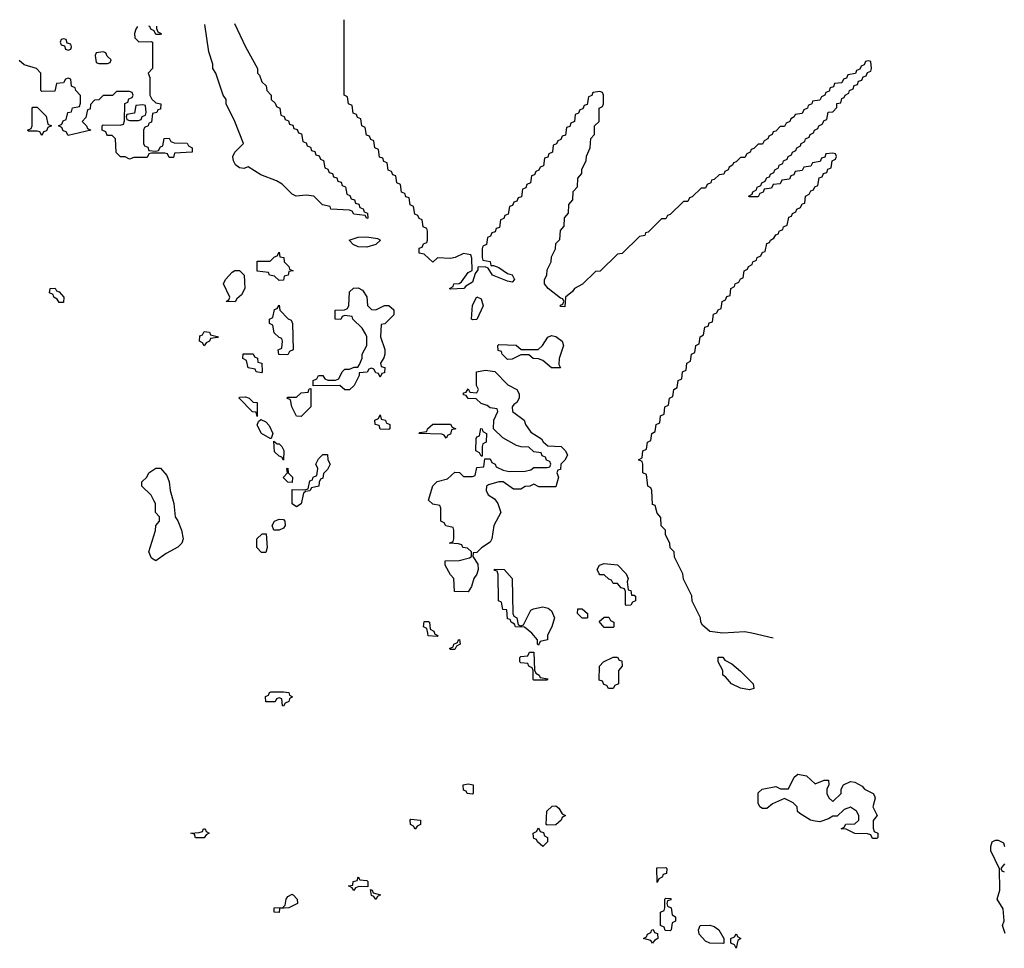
# Model space of a CAD drawing. Header units: inches. Extents: x 2808529 to 2951249, y 860290 to 1033701.
# Tile 113 of 153: x 2885010 to 2889490, y 1028566 to 1032793. Entities that reach past the tile are written whole.
import ezdxf

# ---------------------------------------------------------------- set-up
doc = ezdxf.new("R2010")
doc.units = ezdxf.units.IN
doc.header["$MEASUREMENT"] = 0
doc.layers.add('C8082', color=7, linetype='Continuous')
doc.layers.add('C8083', color=7, linetype='Continuous')

msp = doc.modelspace()

# ---------------------------------------------------------------- linework, layer by layer
at = {"layer": 'C8082', "color": 6}
msp.add_line((2888438.3, 1029978.3), (2888341.3, 1030000), dxfattribs=at)
for points in [[(2886897.3, 1030000), (2886898, 1029998), (2886912, 1029990), (2886910, 1029986), (2886868.9, 1029988.9), (2886866.6, 1030000)], [(2887416.3, 1030000), (2887411.3, 1029990), (2887411.3, 1029970), (2887378, 1029962), (2887370, 1029946), (2887366, 1029950), (2887366, 1029970), (2887340.7, 1030000)], [(2889493.6, 1028633.6), (2889482, 1028670), (2889489.2, 1028690.8), (2889485.2, 1028745.2), (2889458, 1028790), (2889469.3, 1028830.7), (2889468.4, 1028928.4), (2889429.2, 1029010), (2889429.2, 1029030), (2889435.3, 1029050), (2889450, 1029058.8), (2889462, 1029058), (2889486.4, 1029046.4), (2889491.3, 1029030)], [(2889491.3, 1028950), (2889474, 1028930), (2889478, 1028918), (2889490, 1028914)]]:
    msp.add_lwpolyline(points, dxfattribs=at)
for points in [[(2886970, 1029926), (2886966, 1029930), (2886982, 1029938), (2886986, 1029950), (2887002, 1029958), (2887006, 1029970), (2887011.6, 1029971.6), (2887014, 1029950), (2886998, 1029942), (2886990, 1029926)], [(2887350, 1029786), (2887346, 1029790), (2887346, 1029830), (2887342, 1029842), (2887326, 1029850), (2887322, 1029862), (2887290, 1029866), (2887286, 1029870), (2887286, 1029890), (2887290, 1029894), (2887322, 1029898), (2887330, 1029914), (2887350, 1029914), (2887352.7, 1029832.7), (2887358, 1029818), (2887374, 1029810), (2887378, 1029798), (2887412.7, 1029792.7), (2887410, 1029786)], [(2887710, 1029748), (2887688.4, 1029748.4), (2887682, 1029762), (2887667.3, 1029767.3), (2887662, 1029782), (2887647.3, 1029787.3), (2887648, 1029850), (2887666, 1029870), (2887710, 1029892), (2887730, 1029892), (2887738, 1029878), (2887750, 1029874), (2887752, 1029850), (2887734, 1029830), (2887734, 1029770), (2887718, 1029762)], [(2888330, 1029742.7), (2888290, 1029749.4), (2888248.7, 1029770), (2888222, 1029802), (2888209.2, 1029810), (2888208.7, 1029830), (2888188.7, 1029870), (2888188, 1029892), (2888210, 1029891.3), (2888218, 1029878), (2888250, 1029861), (2888290, 1029826.8), (2888346.8, 1029770), (2888350, 1029748)], [(2886210, 1029668), (2886206, 1029670), (2886202, 1029702), (2886190, 1029706), (2886178, 1029702), (2886172, 1029688), (2886130, 1029688), (2886128.4, 1029711.6), (2886142, 1029718), (2886146, 1029730), (2886152.7, 1029732.7), (2886210, 1029734), (2886234, 1029730), (2886238, 1029718), (2886252, 1029710), (2886238, 1029702), (2886234, 1029690), (2886218, 1029682)], [(2888630, 1029314), (2888670, 1029332), (2888690, 1029332), (2888692, 1029310), (2888682, 1029290), (2888682, 1029270), (2888691.6, 1029251.6), (2888710, 1029234), (2888748, 1029270), (2888748, 1029290), (2888758, 1029310), (2888790, 1029324.7), (2888810, 1029322), (2888843.6, 1029303.6), (2888854, 1029290), (2888894, 1029270), (2888899.6, 1029259.6), (2888902, 1029250), (2888892, 1029210), (2888912, 1029170), (2888892.7, 1029147.3), (2888892.7, 1029112.7), (2888898, 1029098), (2888914, 1029090), (2888914, 1029070), (2888910, 1029066), (2888890, 1029066), (2888882, 1029082), (2888867.3, 1029087.3), (2888810, 1029089), (2888770, 1029108), (2888748, 1029110), (2888762, 1029118), (2888768.7, 1029131.3), (2888810, 1029132), (2888828, 1029150), (2888828, 1029170), (2888818, 1029190), (2888790, 1029208.7), (2888762, 1029198), (2888730, 1029168), (2888710, 1029168), (2888690, 1029155.3), (2888650, 1029142), (2888630, 1029144), (2888608, 1029150), (2888560.2, 1029180.2), (2888549, 1029189), (2888548, 1029210), (2888530, 1029228), (2888490, 1029248), (2888436, 1029224), (2888410, 1029202), (2888390, 1029202), (2888378, 1029210), (2888370, 1029226), (2888370, 1029274), (2888388.9, 1029291.1), (2888450, 1029302), (2888471.6, 1029291.6), (2888508, 1029292), (2888534.6, 1029345.4), (2888550, 1029358), (2888590, 1029351.3)], [(2887070, 1029268), (2887046, 1029270), (2887042, 1029282), (2887030, 1029286), (2887028, 1029310), (2887050, 1029314), (2887074, 1029310), (2887074, 1029270)], [(2887410, 1029126), (2887406, 1029130), (2887409.2, 1029190), (2887432.7, 1029212.7), (2887450, 1029214), (2887463.6, 1029203.6), (2887478, 1029178), (2887494, 1029170), (2887478, 1029162), (2887474, 1029150), (2887450, 1029128)], [(2886810, 1029108.7), (2886802, 1029122), (2886788, 1029130), (2886786, 1029150), (2886790, 1029154), (2886834, 1029150), (2886834, 1029130), (2886818, 1029122)], [(2885810, 1029068.7), (2885806, 1029086), (2885788, 1029090), (2885827.3, 1029092.7), (2885842, 1029098), (2885846, 1029110), (2885854, 1029110), (2885858, 1029098), (2885872, 1029090), (2885858, 1029082), (2885850, 1029068.7)], [(2887390, 1029029), (2887366, 1029050), (2887362, 1029062), (2887350, 1029066), (2887347.3, 1029072.7), (2887346, 1029090), (2887362, 1029098), (2887370, 1029114), (2887378, 1029098), (2887392.7, 1029092.7), (2887398, 1029078), (2887412, 1029070), (2887412, 1029050)], [(2887910, 1028866), (2887908.4, 1028931.6), (2887950, 1028934), (2887954, 1028930), (2887952.7, 1028907.3), (2887938, 1028902), (2887934, 1028890), (2887918, 1028882)], [(2886594, 1028846), (2886552.7, 1028847.3), (2886538, 1028842), (2886530, 1028828.7), (2886522, 1028842), (2886506, 1028850), (2886526, 1028854), (2886528, 1028870), (2886546, 1028874), (2886550, 1028892), (2886558, 1028878), (2886590, 1028874), (2886594, 1028870)], [(2886630, 1028788.7), (2886622, 1028802), (2886610, 1028806), (2886606, 1028834), (2886614, 1028830), (2886618, 1028818), (2886652, 1028810), (2886638, 1028802)], [(2886190, 1028729.3), (2886168, 1028730), (2886168, 1028750), (2886208, 1028752), (2886218, 1028762), (2886222, 1028790), (2886230, 1028802), (2886250, 1028812), (2886254, 1028810), (2886272, 1028790), (2886274, 1028770), (2886234, 1028750), (2886192.7, 1028747.3)], [(2887970, 1028646), (2887947.3, 1028647.3), (2887942, 1028662), (2887926, 1028670), (2887926, 1028730), (2887942, 1028738), (2887946, 1028750), (2887946, 1028790), (2887950, 1028794), (2887972.7, 1028792.7), (2887972.7, 1028787.3), (2887958, 1028782), (2887954, 1028770), (2887958, 1028758), (2887974, 1028750), (2887978, 1028718), (2887994, 1028710), (2887994, 1028690), (2887978, 1028682), (2887974, 1028650)], [(2888210, 1028588), (2888150, 1028588.7), (2888130, 1028598), (2888102, 1028630), (2888098, 1028650), (2888106, 1028670), (2888150, 1028671), (2888170, 1028664.7), (2888190.6, 1028650.6), (2888214, 1028610), (2888214, 1028590)], [(2887890, 1028588.7), (2887882, 1028602), (2887848, 1028610), (2887862, 1028618), (2887866, 1028630), (2887882, 1028638), (2887886, 1028650), (2887892, 1028652), (2887898, 1028638), (2887912.7, 1028632.7), (2887914, 1028610), (2887898, 1028602)], [(2888270, 1028566), (2888262, 1028582), (2888246, 1028590), (2888246, 1028610), (2888262, 1028618), (2888270, 1028632), (2888278, 1028618), (2888291.3, 1028610), (2888278, 1028602)]]:
    msp.add_lwpolyline(points, close=True, dxfattribs=at)
at = {"layer": 'C8083', "color": 6}
for points in [[(2885988.1, 1032776.1), (2886038, 1032670), (2886092, 1032570), (2886092, 1032550), (2886101, 1032541), (2886112, 1032510), (2886131.3, 1032491.3), (2886134, 1032470), (2886154, 1032450), (2886154, 1032430), (2886172.7, 1032412.7), (2886178, 1032398), (2886194, 1032390), (2886198, 1032358), (2886212.7, 1032352.7), (2886218, 1032338), (2886232.7, 1032332.7), (2886238, 1032318), (2886252.7, 1032312.7), (2886258, 1032298), (2886272.7, 1032292.7), (2886278, 1032278), (2886292.7, 1032272.7), (2886298, 1032238), (2886312.7, 1032232.7), (2886318, 1032218), (2886332.7, 1032212.7), (2886338, 1032198), (2886352.7, 1032192.7), (2886358, 1032178), (2886372.7, 1032172.7), (2886378, 1032158), (2886392.7, 1032152.7), (2886398, 1032118), (2886412.7, 1032112.7), (2886418, 1032098), (2886432.7, 1032092.7), (2886438, 1032078), (2886452.7, 1032072.7), (2886458, 1032058), (2886472.7, 1032052.7), (2886478, 1032038), (2886492.7, 1032032.7), (2886498, 1031998), (2886512.7, 1031992.7), (2886518, 1031978), (2886532.7, 1031972.7), (2886538, 1031958), (2886552.7, 1031952.7), (2886558, 1031938), (2886572.7, 1031932.7), (2886578, 1031918), (2886592.7, 1031912.7), (2886594, 1031890), (2886590, 1031888)], [(2888341.3, 1030000), (2888310, 1030007), (2888210, 1030001.2), (2888150, 1030008.7), (2888116.4, 1030036.4), (2888108.7, 1030050), (2888108, 1030070), (2888070, 1030146), (2888068, 1030170), (2888030, 1030246), (2888028, 1030270), (2887990, 1030346), (2887988, 1030370), (2887969.3, 1030389.3), (2887968.7, 1030408.7), (2887948.7, 1030450), (2887948, 1030470), (2887929.3, 1030489.3), (2887927.3, 1030527.3), (2887910, 1030546), (2887902, 1030582), (2887890, 1030586), (2887886, 1030650), (2887882, 1030662), (2887868, 1030670), (2887862, 1030722), (2887846, 1030730), (2887846, 1030770), (2887842, 1030782), (2887826, 1030790), (2887842, 1030798), (2887846, 1030830), (2887862, 1030838), (2887866, 1030870), (2887882, 1030878), (2887886, 1030910), (2887902, 1030918), (2887906, 1030950), (2887922, 1030958), (2887926, 1030990), (2887942, 1030998), (2887946, 1031030), (2887962, 1031038), (2887966, 1031070), (2887982, 1031078), (2887986, 1031110), (2888002, 1031118), (2888006, 1031150), (2888022, 1031158), (2888026, 1031190), (2888042, 1031198), (2888046, 1031230), (2888062, 1031238), (2888066, 1031270), (2888082, 1031278), (2888086, 1031310), (2888102, 1031318), (2888106, 1031350), (2888122, 1031358), (2888127.3, 1031392.7), (2888142, 1031398), (2888147.3, 1031412.7), (2888162, 1031418), (2888167.3, 1031452.7), (2888182, 1031458), (2888187.3, 1031472.7), (2888202, 1031478), (2888206, 1031510), (2888222, 1031518), (2888227.3, 1031532.7), (2888242, 1031538), (2888246, 1031570), (2888262, 1031578), (2888266, 1031590), (2888282, 1031598), (2888290, 1031614), (2888302, 1031618), (2888306, 1031650), (2888322, 1031658), (2888326, 1031670), (2888342, 1031678), (2888346, 1031690), (2888362, 1031698), (2888366, 1031710), (2888382, 1031718), (2888390, 1031734), (2888402, 1031738), (2888410, 1031774), (2888422, 1031778), (2888426, 1031790), (2888442, 1031798), (2888450, 1031814), (2888462, 1031818), (2888466, 1031830), (2888482, 1031838), (2888486, 1031850), (2888502, 1031858), (2888510, 1031894), (2888522, 1031898), (2888526, 1031910), (2888542, 1031918), (2888546, 1031930), (2888562, 1031938), (2888570, 1031954), (2888582, 1031958), (2888586, 1031990), (2888602, 1031998), (2888610, 1032014), (2888622, 1032018), (2888627.3, 1032032.7), (2888642, 1032038), (2888647.3, 1032072.7), (2888662, 1032078), (2888667.3, 1032092.7), (2888682, 1032098), (2888687.3, 1032112.7), (2888702, 1032118), (2888706, 1032150), (2888722, 1032158), (2888726, 1032170), (2888722, 1032182), (2888710, 1032186), (2888678, 1032182), (2888672.7, 1032167.3), (2888658, 1032162), (2888652.7, 1032147.3), (2888618, 1032142), (2888610, 1032126), (2888578, 1032122), (2888570, 1032106), (2888538, 1032102), (2888532.7, 1032087.3), (2888518, 1032082), (2888512.7, 1032067.3), (2888478, 1032062), (2888470, 1032046), (2888438, 1032042), (2888430, 1032026), (2888398, 1032022), (2888392.7, 1032007.3), (2888378, 1032002), (2888370, 1031986), (2888330, 1031986), (2888326, 1031990), (2888342, 1031998), (2888346, 1032010), (2888362, 1032018), (2888366, 1032030), (2888382, 1032038), (2888386, 1032050), (2888402, 1032058), (2888410, 1032074), (2888422, 1032078), (2888426, 1032090), (2888442, 1032098), (2888446, 1032110), (2888462, 1032118), (2888466, 1032130), (2888482, 1032138), (2888486, 1032150), (2888502, 1032158), (2888506, 1032170), (2888522, 1032178), (2888526, 1032190), (2888542, 1032198), (2888546, 1032210), (2888562, 1032218), (2888566, 1032230), (2888582, 1032238), (2888586, 1032250), (2888602, 1032258), (2888606, 1032270), (2888622, 1032278), (2888626, 1032290), (2888642, 1032298), (2888646, 1032310), (2888662, 1032318), (2888670, 1032334), (2888682, 1032338), (2888688.7, 1032371.3), (2888710, 1032374), (2888727.3, 1032392.7), (2888728.7, 1032411.3), (2888746, 1032414), (2888750, 1032434), (2888762, 1032438), (2888766, 1032450), (2888782, 1032458), (2888786, 1032470), (2888802, 1032478), (2888807.3, 1032492.7), (2888822, 1032498), (2888827.3, 1032512.7), (2888842, 1032518), (2888847.3, 1032532.7), (2888862, 1032538), (2888867.3, 1032552.7), (2888882, 1032558), (2888886, 1032570), (2888882, 1032602), (2888870, 1032606), (2888858, 1032602), (2888852.7, 1032587.3), (2888838, 1032582), (2888832.7, 1032567.3), (2888818, 1032562), (2888812.7, 1032547.3), (2888778, 1032542), (2888772.7, 1032527.3), (2888758, 1032522), (2888750, 1032506), (2888718, 1032502), (2888712.7, 1032487.3), (2888698, 1032482), (2888692.7, 1032467.3), (2888678, 1032462), (2888674, 1032450), (2888658, 1032442), (2888650, 1032426), (2888618, 1032422), (2888614, 1032410), (2888598, 1032402), (2888594, 1032390), (2888578, 1032382), (2888570, 1032366), (2888538, 1032362), (2888534, 1032350), (2888518, 1032342), (2888514, 1032330), (2888498, 1032322), (2888490, 1032306), (2888470, 1032306), (2888450, 1032286), (2888438, 1032282), (2888434, 1032270), (2888418, 1032262), (2888414, 1032250), (2888398, 1032242), (2888390, 1032226), (2888370, 1032226), (2888350, 1032206), (2888338, 1032202), (2888334, 1032190), (2888318, 1032182), (2888310, 1032166), (2888290, 1032166), (2888270, 1032146), (2888258, 1032142), (2888254, 1032130), (2888238, 1032122), (2888234, 1032110), (2888218, 1032102), (2888214, 1032090), (2888192.7, 1032087.3), (2888170, 1032066), (2888158, 1032062), (2888154, 1032050), (2888138, 1032042), (2888130, 1032026), (2888110, 1032026), (2888070, 1031986), (2888058, 1031982), (2888050, 1031966), (2888030, 1031966), (2887970, 1031906), (2887958, 1031902), (2887950, 1031886), (2887930, 1031886), (2887870, 1031826), (2887858, 1031822), (2887854, 1031810), (2887830, 1031806), (2887751.1, 1031728.9), (2887730, 1031726), (2887651.1, 1031648.9), (2887630, 1031646), (2887571.1, 1031588.9), (2887534, 1031570), (2887524.7, 1031555.3), (2887494, 1031530), (2887490, 1031486), (2887472.7, 1031487.3), (2887468, 1031490), (2887470, 1031494), (2887482, 1031498), (2887486, 1031510), (2887482, 1031522), (2887470, 1031526), (2887415.3, 1031570), (2887398, 1031590), (2887398, 1031610), (2887408, 1031630), (2887410, 1031654), (2887428, 1031690), (2887430, 1031714), (2887448, 1031750), (2887450, 1031774), (2887467.3, 1031792.7), (2887470, 1031834), (2887487.3, 1031852.7), (2887488.9, 1031891.1), (2887507.3, 1031912.7), (2887508.9, 1031951.1), (2887527.3, 1031972.7), (2887528.9, 1032011.1), (2887547.3, 1032032.7), (2887548.9, 1032071.1), (2887567.3, 1032092.7), (2887568.4, 1032111.6), (2887587.3, 1032152.7), (2887588.4, 1032171.6), (2887606, 1032210), (2887608.4, 1032251.6), (2887626, 1032270), (2887626, 1032310), (2887646, 1032330), (2887646, 1032390), (2887662, 1032398), (2887666, 1032410), (2887666, 1032450), (2887662, 1032462), (2887650, 1032466), (2887618, 1032462), (2887612.7, 1032447.3), (2887598, 1032442), (2887592.7, 1032407.3), (2887578, 1032402), (2887572.7, 1032387.3), (2887558, 1032382), (2887552.7, 1032367.3), (2887538, 1032362), (2887534, 1032330), (2887518, 1032322), (2887512.7, 1032307.3), (2887498, 1032302), (2887492.7, 1032267.3), (2887478, 1032262), (2887472.7, 1032247.3), (2887458, 1032242), (2887452.7, 1032227.3), (2887438, 1032222), (2887434, 1032190), (2887418, 1032182), (2887412.7, 1032167.3), (2887398, 1032162), (2887392.7, 1032127.3), (2887378, 1032122), (2887372.7, 1032107.3), (2887358, 1032102), (2887352.7, 1032087.3), (2887338, 1032082), (2887334, 1032050), (2887318, 1032042), (2887312.7, 1032027.3), (2887298, 1032022), (2887292.7, 1031987.3), (2887278, 1031982), (2887272.7, 1031967.3), (2887258, 1031962), (2887252.7, 1031947.3), (2887238, 1031942), (2887232.7, 1031907.3), (2887218, 1031902), (2887212.7, 1031887.3), (2887198, 1031882), (2887192.7, 1031847.3), (2887178, 1031842), (2887172.7, 1031827.3), (2887158, 1031822), (2887152.7, 1031807.3), (2887138, 1031802), (2887134, 1031770), (2887118, 1031762), (2887114, 1031750), (2887114, 1031710), (2887118, 1031698), (2887150, 1031692), (2887154, 1031674), (2887166, 1031674), (2887190, 1031664.7), (2887230, 1031638), (2887250, 1031631), (2887262, 1031610), (2887250, 1031598), (2887230, 1031602), (2887162, 1031630), (2887142, 1031662), (2887127.3, 1031667.3), (2887094, 1031666), (2887094, 1031654), (2887082, 1031638), (2887070, 1031598), (2887039.6, 1031580.4), (2887030.8, 1031569.2), (2886970, 1031566), (2886966, 1031570), (2886982, 1031578), (2886986, 1031590), (2887010, 1031592), (2887020.4, 1031599.6), (2887050, 1031642), (2887068, 1031652), (2887067.3, 1031707.3), (2887062, 1031722), (2887030, 1031728), (2886992, 1031710), (2886970, 1031706), (2886911.3, 1031708.7), (2886890, 1031688.7), (2886850, 1031726), (2886828, 1031730), (2886827.3, 1031752.7), (2886842, 1031758), (2886847.3, 1031772.7), (2886862, 1031778), (2886866, 1031790), (2886866, 1031830), (2886862, 1031842), (2886846, 1031850), (2886842, 1031882), (2886827.3, 1031887.3), (2886822, 1031902), (2886807.3, 1031907.3), (2886802, 1031942), (2886786, 1031950), (2886782, 1031982), (2886767.3, 1031987.3), (2886762, 1032002), (2886747.3, 1032007.3), (2886742, 1032042), (2886726, 1032050), (2886722, 1032082), (2886707.3, 1032087.3), (2886702, 1032102), (2886687.3, 1032107.3), (2886682, 1032142), (2886667.3, 1032147.3), (2886662, 1032162), (2886647.3, 1032167.3), (2886642, 1032202), (2886626, 1032210), (2886622, 1032242), (2886607.3, 1032247.3), (2886602, 1032262), (2886587.3, 1032267.3), (2886582, 1032302), (2886566, 1032310), (2886562, 1032342), (2886547.3, 1032347.3), (2886542, 1032362), (2886527.3, 1032367.3), (2886522, 1032402), (2886506, 1032410), (2886502, 1032442), (2886486, 1032450), (2886486, 1032792.9)], [(2885545.5, 1032761.2), (2885538, 1032750), (2885532, 1032730), (2885534, 1032710), (2885552, 1032692), (2885610, 1032694), (2885614, 1032690), (2885614, 1032570), (2885594, 1032550), (2885602, 1032530), (2885602, 1032450), (2885611.6, 1032431.6), (2885630, 1032414), (2885652, 1032410), (2885650, 1032386), (2885638, 1032382), (2885634, 1032370), (2885614, 1032366), (2885610, 1032326), (2885598, 1032322), (2885594, 1032310), (2885578, 1032302), (2885574, 1032290), (2885574, 1032230), (2885578, 1032218), (2885592.7, 1032212.7), (2885598, 1032198), (2885630, 1032194), (2885642, 1032198), (2885650, 1032214), (2885662, 1032218), (2885667.3, 1032252.7), (2885690, 1032254), (2885698, 1032238), (2885712.7, 1032232.7), (2885771.6, 1032231.6), (2885778, 1032218), (2885794, 1032210), (2885794, 1032190), (2885714, 1032186), (2885710, 1032166), (2885690, 1032166), (2885682, 1032182), (2885670, 1032186), (2885610, 1032186), (2885598, 1032182), (2885590, 1032166), (2885530, 1032166), (2885510, 1032158), (2885490, 1032168), (2885469, 1032169), (2885448.9, 1032188.9), (2885446, 1032250), (2885430, 1032266), (2885410, 1032266), (2885406, 1032270), (2885402, 1032282), (2885386, 1032290), (2885386, 1032310), (2885390, 1032314), (2885467.3, 1032312.7), (2885482, 1032318), (2885487.3, 1032332.7), (2885488.4, 1032411.6), (2885502, 1032418), (2885507.3, 1032432.7), (2885522, 1032438), (2885526, 1032450), (2885522, 1032462), (2885510, 1032466), (2885450, 1032466), (2885431.6, 1032448.4), (2885390, 1032448), (2885370, 1032428), (2885350, 1032426), (2885332.7, 1032407.3), (2885330, 1032386), (2885318, 1032382), (2885311.6, 1032348.4), (2885294, 1032330), (2885314, 1032310), (2885318, 1032298), (2885334, 1032290), (2885230, 1032266), (2885222, 1032282), (2885207.3, 1032287.3), (2885202, 1032302), (2885186, 1032310), (2885202, 1032318), (2885207.3, 1032332.7), (2885222, 1032338), (2885228.9, 1032371.1), (2885246, 1032374), (2885250, 1032392), (2885282, 1032398), (2885287.3, 1032412.7), (2885287.3, 1032447.3), (2885266, 1032470), (2885262, 1032482), (2885246, 1032490), (2885242, 1032522), (2885230, 1032526), (2885218, 1032522), (2885210, 1032506), (2885178, 1032502), (2885170, 1032468), (2885110, 1032466), (2885106, 1032470), (2885106, 1032550), (2885086, 1032570), (2885030, 1032588), (2885007.3, 1032607.3)], [(2885631.9, 1032764.1), (2885632.7, 1032752.7), (2885638, 1032738), (2885654, 1032730), (2885650, 1032726), (2885630, 1032726), (2885622, 1032742), (2885606, 1032750), (2885602, 1032762), (2885597.1, 1032762.9)], [(2886590, 1031888), (2886582, 1031902), (2886530, 1031908), (2886522, 1031922), (2886510, 1031926), (2886426, 1031930), (2886422, 1031942), (2886388, 1031950), (2886349, 1031989), (2886313.6, 1031993.6), (2886268.7, 1031990), (2886250, 1031998), (2886203.5, 1032043.5), (2886178.7, 1032058.7), (2886106.9, 1032086.9), (2886050, 1032122.7), (2886030, 1032116), (2886010, 1032119.3), (2885992, 1032132), (2885982.7, 1032150), (2885979.3, 1032170), (2885989.2, 1032190), (2886029, 1032230), (2885989, 1032330), (2885949.3, 1032409.3), (2885948.7, 1032430), (2885935.3, 1032450), (2885902, 1032550), (2885888.7, 1032570), (2885888.7, 1032590), (2885870, 1032646), (2885852.5, 1032771.6)], [(2887340.7, 1030000), (2887340.4, 1030000.4), (2887307.3, 1030027.3), (2887266, 1030030), (2887262, 1030042), (2887246, 1030050), (2887242, 1030062), (2887230, 1030066), (2887226, 1030106), (2887208.9, 1030108.9), (2887202, 1030142), (2887188.4, 1030148.4), (2887187.3, 1030267.3), (2887182, 1030282), (2887170, 1030286), (2887170, 1030292), (2887214, 1030290), (2887251.3, 1030250), (2887254, 1030090), (2887258, 1030078), (2887272, 1030070), (2887278, 1030038), (2887290, 1030034), (2887302, 1030038), (2887335.3, 1030104.7), (2887348.4, 1030111.6), (2887390, 1030121), (2887414.4, 1030114.4), (2887430, 1030102), (2887442.8, 1030070), (2887430.7, 1030029.3), (2887416.3, 1030000)], [(2886866.6, 1030000), (2886862, 1030022), (2886848, 1030030), (2886850, 1030054), (2886870, 1030054), (2886874, 1030050), (2886878, 1030018), (2886894, 1030010), (2886897.3, 1030000)]]:
    msp.add_lwpolyline(points, dxfattribs=at)
for points in [[(2885210, 1032706), (2885198, 1032702), (2885194, 1032690), (2885198, 1032678), (2885214, 1032674), (2885218, 1032658), (2885230, 1032654), (2885242, 1032658), (2885246, 1032670), (2885242, 1032682), (2885226, 1032686), (2885222, 1032702)], [(2885390, 1032646), (2885358, 1032642), (2885354, 1032630), (2885358, 1032598), (2885370, 1032594), (2885410, 1032594), (2885422, 1032598), (2885426, 1032610), (2885407.3, 1032627.3), (2885402, 1032642)], [(2885110, 1032266), (2885102, 1032282), (2885090, 1032286), (2885050, 1032286), (2885046, 1032290), (2885062, 1032298), (2885066, 1032310), (2885066, 1032390), (2885070, 1032394), (2885090, 1032394), (2885094, 1032390), (2885130, 1032354), (2885138, 1032318), (2885154, 1032310), (2885138, 1032302), (2885132.7, 1032287.3), (2885118, 1032282)], [(2885570, 1032406), (2885538, 1032402), (2885532.7, 1032367.3), (2885498, 1032362), (2885494, 1032350), (2885498, 1032338), (2885510, 1032334), (2885550, 1032334), (2885562, 1032338), (2885567.3, 1032352.7), (2885582, 1032358), (2885586, 1032370), (2885582, 1032402)], [(2886590, 1031758), (2886550, 1031759.3), (2886528, 1031770), (2886509.2, 1031790), (2886550, 1031802.8), (2886590, 1031804), (2886637.3, 1031797.3), (2886652, 1031790), (2886630, 1031769.4)], [(2886190, 1031606), (2886170, 1031626), (2886146, 1031630), (2886142, 1031642), (2886090, 1031648.7), (2886090, 1031694), (2886150, 1031694), (2886170, 1031714), (2886182, 1031718), (2886190, 1031734), (2886194, 1031714), (2886211.1, 1031711.1), (2886214, 1031690), (2886234, 1031670), (2886238, 1031658), (2886254, 1031650), (2886234, 1031646), (2886232, 1031630), (2886214, 1031626), (2886210, 1031608)], [(2885990, 1031508), (2885948.7, 1031510), (2885962, 1031518), (2885966, 1031530), (2885938, 1031590), (2885946, 1031610), (2885976.4, 1031643.6), (2885988.4, 1031651.6), (2886010, 1031652), (2886031.3, 1031630), (2886034.8, 1031570), (2886019.8, 1031540.2), (2885998, 1031522)], [(2885190, 1031506), (2885180.4, 1031520.4), (2885166, 1031530), (2885162, 1031542), (2885146, 1031550), (2885148, 1031570), (2885171.1, 1031571.1), (2885178, 1031558), (2885190, 1031554), (2885211.3, 1031530), (2885210, 1031506)], [(2886630, 1031472), (2886670, 1031492), (2886690, 1031492), (2886711.6, 1031471.6), (2886712, 1031450), (2886671.1, 1031408.9), (2886654, 1031406), (2886651.3, 1031350), (2886671.1, 1031291.1), (2886671.3, 1031270), (2886666.8, 1031253.2), (2886652, 1031230), (2886654, 1031214), (2886672, 1031210), (2886670, 1031186), (2886658, 1031182), (2886650, 1031166), (2886642, 1031182), (2886630, 1031186), (2886622, 1031202), (2886610, 1031206), (2886598, 1031202), (2886591.1, 1031188.9), (2886554, 1031186), (2886554, 1031174), (2886531.6, 1031128.4), (2886510, 1031108), (2886490, 1031108), (2886467.3, 1031127.3), (2886346, 1031126), (2886346, 1031150), (2886362, 1031158), (2886370, 1031174), (2886390, 1031174), (2886398, 1031158), (2886412.7, 1031152.7), (2886447.3, 1031152.7), (2886462, 1031158), (2886478, 1031190), (2886490, 1031202), (2886510, 1031202), (2886532, 1031212), (2886548, 1031212), (2886556.4, 1031223.6), (2886568.4, 1031251.6), (2886569, 1031270), (2886589.2, 1031310), (2886589, 1031349), (2886583.1, 1031363.1), (2886568.4, 1031388.4), (2886526, 1031430), (2886522, 1031442), (2886490, 1031446), (2886478, 1031442), (2886471.1, 1031428.9), (2886446, 1031430), (2886446, 1031470), (2886487.3, 1031472.7), (2886502, 1031478), (2886508, 1031492), (2886510, 1031554), (2886528.4, 1031571.6), (2886550, 1031572), (2886570, 1031562), (2886590, 1031532), (2886592, 1031492), (2886610, 1031474)], [(2887070, 1031426), (2887066, 1031430), (2887070, 1031494), (2887090, 1031531), (2887110, 1031522), (2887118.8, 1031490), (2887090, 1031428)], [(2886230, 1031268), (2886188.4, 1031268.4), (2886186, 1031290), (2886202, 1031298), (2886206, 1031330), (2886202, 1031342), (2886190, 1031346), (2886167.3, 1031367.3), (2886162, 1031402), (2886146, 1031410), (2886146, 1031430), (2886162, 1031438), (2886170, 1031474), (2886182, 1031478), (2886190, 1031494), (2886194, 1031470), (2886231.6, 1031431.6), (2886244.7, 1031424.7), (2886251.3, 1031410), (2886254, 1031290), (2886238, 1031282)], [(2885850, 1031308), (2885842, 1031322), (2885828.7, 1031330), (2885830, 1031354), (2885842, 1031358), (2885850, 1031374), (2885874, 1031370), (2885878, 1031358), (2885914, 1031350), (2885910, 1031346), (2885878, 1031342), (2885874, 1031330), (2885858, 1031322)], [(2887470, 1031208), (2887430, 1031208.7), (2887390, 1031242), (2887370, 1031249), (2887346, 1031250), (2887327.3, 1031267.3), (2887290, 1031268), (2887250, 1031248), (2887230, 1031246), (2887206, 1031270), (2887202, 1031282), (2887187.3, 1031287.3), (2887186, 1031310), (2887190, 1031314), (2887268.9, 1031311.1), (2887291.6, 1031291.6), (2887368.9, 1031291.1), (2887388.7, 1031310), (2887412.9, 1031347.1), (2887430, 1031356), (2887450, 1031351.3), (2887478, 1031330), (2887484.7, 1031310), (2887464.7, 1031250), (2887463.6, 1031223.6)], [(2886110, 1031186), (2886086, 1031190), (2886082, 1031202), (2886048.9, 1031208.9), (2886042, 1031242), (2886026, 1031250), (2886027.3, 1031272.7), (2886072.7, 1031272.7), (2886078, 1031258), (2886091.6, 1031251.6), (2886094, 1031234), (2886112, 1031230), (2886114, 1031190)], [(2887450, 1030666), (2887372.7, 1030667.3), (2887350, 1030678), (2887331.1, 1030668.9), (2887310, 1030668.7), (2887290, 1030655.3), (2887256.4, 1030656.4), (2887210, 1030688.7), (2887190, 1030688.7), (2887143.6, 1030676.4), (2887134, 1030670), (2887132, 1030650), (2887142, 1030630), (2887170, 1030611.3), (2887186, 1030590), (2887198.8, 1030550), (2887167.3, 1030490), (2887158.8, 1030430), (2887150, 1030415.3), (2887110.7, 1030389.3), (2887090, 1030368), (2887074, 1030366), (2887072, 1030350), (2887094.4, 1030314.4), (2887096, 1030290), (2887090.5, 1030269.5), (2887076, 1030250), (2887066.4, 1030213.6), (2887050, 1030188.7), (2886988, 1030190), (2886986, 1030250), (2886970, 1030266), (2886946, 1030310), (2886946, 1030330), (2887010, 1030331.3), (2887056.4, 1030343.6), (2887066, 1030350), (2887066, 1030370), (2887047.3, 1030387.3), (2887026, 1030390), (2887022, 1030402), (2887007.3, 1030407.3), (2886966, 1030410), (2886982, 1030418), (2886986, 1030430), (2886986, 1030470), (2886982, 1030482), (2886948.7, 1030488.7), (2886942, 1030502), (2886926, 1030510), (2886926, 1030570), (2886922, 1030582), (2886890, 1030588), (2886870, 1030606), (2886889.4, 1030670.6), (2886910, 1030691), (2886956.4, 1030703.6), (2886990, 1030734), (2887011.6, 1030731.6), (2887030, 1030714), (2887070, 1030714), (2887082, 1030718), (2887090, 1030754), (2887122, 1030758), (2887126, 1030794), (2887150, 1030794), (2887158, 1030778), (2887174, 1030770), (2887178, 1030758), (2887210, 1030742), (2887236.9, 1030736.9), (2887310, 1030738), (2887336.4, 1030743.6), (2887350, 1030754), (2887410, 1030754), (2887422, 1030758), (2887426, 1030770), (2887422, 1030782), (2887407.3, 1030787.3), (2887402, 1030802), (2887387.3, 1030807.3), (2887382, 1030822), (2887350, 1030826), (2887327.3, 1030847.3), (2887291.6, 1030848.4), (2887270, 1030855.3), (2887209, 1030889), (2887166, 1030930), (2887168, 1030970), (2887186, 1031010), (2887182, 1031022), (2887150, 1031026), (2887136.4, 1031036.4), (2887110, 1031046), (2887087.3, 1031067.3), (2887050, 1031068.7), (2887042, 1031082), (2887030, 1031086), (2887030, 1031094), (2887042, 1031098), (2887050, 1031112), (2887058, 1031098), (2887090, 1031094), (2887098, 1031110), (2887088, 1031128), (2887088, 1031190), (2887130, 1031198), (2887171.6, 1031191.6), (2887230.9, 1031130.9), (2887272, 1031110), (2887282, 1031090), (2887282, 1031070), (2887271.3, 1031050), (2887258, 1031042), (2887251.3, 1031030), (2887252, 1031010), (2887304.7, 1030970), (2887311.3, 1030950), (2887335.3, 1030915.3), (2887384.7, 1030884.7), (2887391.6, 1030871.6), (2887412.7, 1030852.7), (2887474, 1030850), (2887494, 1030830), (2887502, 1030810), (2887490, 1030788), (2887472, 1030770), (2887470, 1030746), (2887458, 1030742), (2887454, 1030730), (2887462, 1030710)], [(2886090, 1030986), (2886086, 1031006), (2886070, 1031008), (2886008.7, 1031070), (2886010, 1031074), (2886036.9, 1031076.9), (2886054, 1031070), (2886072, 1031052), (2886090.7, 1031050.7)], [(2886290, 1030986), (2886268.9, 1030988.9), (2886248, 1031030), (2886242, 1031062), (2886226, 1031070), (2886230, 1031074), (2886270, 1031074), (2886290, 1031094), (2886322, 1031098), (2886327.3, 1031112.7), (2886334, 1031114), (2886334, 1031030)], [(2886690, 1030928), (2886650, 1030928.7), (2886646, 1030946), (2886628, 1030950), (2886626, 1030970), (2886642, 1030978), (2886650, 1030994), (2886654, 1030974), (2886674, 1030970), (2886678, 1030958), (2886694, 1030950), (2886694, 1030930)], [(2886150, 1030886), (2886109.6, 1030909.6), (2886090, 1030948), (2886096.4, 1030963.6), (2886107.3, 1030972.7), (2886130, 1030962), (2886145.4, 1030945.4), (2886162, 1030910), (2886154, 1030886)], [(2886950, 1030888), (2886942, 1030902), (2886930, 1030906), (2886826, 1030910), (2886830, 1030914), (2886862, 1030918), (2886866, 1030930), (2886890, 1030951.3), (2886970, 1030952), (2886978, 1030938), (2886994, 1030930), (2886974, 1030926), (2886970, 1030906), (2886958, 1030902)], [(2887110, 1030806), (2887102, 1030822), (2887086, 1030830), (2887087.3, 1030887.3), (2887090, 1030894), (2887102, 1030898), (2887108, 1030932), (2887114, 1030930), (2887118, 1030918), (2887134, 1030910), (2887132, 1030870), (2887118, 1030862), (2887114, 1030850), (2887114, 1030806)], [(2886182, 1030862), (2886190, 1030862), (2886202, 1030850), (2886211.3, 1030831.3), (2886210, 1030788.7), (2886202, 1030802), (2886190, 1030806), (2886170, 1030826), (2886166, 1030874)], [(2886270, 1030575.3), (2886249.5, 1030589.5), (2886250, 1030654), (2886307.3, 1030652.7), (2886322, 1030658), (2886330, 1030694), (2886342, 1030698), (2886346, 1030710), (2886362, 1030718), (2886366, 1030750), (2886358, 1030770), (2886370, 1030794), (2886390, 1030814), (2886410, 1030814), (2886412, 1030790), (2886422, 1030770), (2886410, 1030746), (2886392.7, 1030727.3), (2886390, 1030706), (2886378, 1030702), (2886372, 1030688), (2886371.3, 1030670), (2886338, 1030662), (2886330, 1030648), (2886310, 1030646), (2886302, 1030638), (2886290, 1030588.7)], [(2885630, 1030329.2), (2885610, 1030342), (2885597.2, 1030370), (2885627.3, 1030467.3), (2885628.9, 1030491.1), (2885646, 1030510), (2885646, 1030530), (2885628, 1030550), (2885628, 1030590), (2885622, 1030602), (2885608.7, 1030628.7), (2885566, 1030670), (2885566, 1030690), (2885588.7, 1030711.3), (2885598, 1030730), (2885630, 1030751), (2885650, 1030751), (2885678.8, 1030718.8), (2885690.7, 1030690), (2885694, 1030650), (2885710.8, 1030590), (2885718, 1030530), (2885730, 1030512), (2885745.5, 1030470), (2885753.4, 1030430), (2885747.3, 1030410), (2885730, 1030392.7), (2885676.4, 1030363.6)], [(2886250, 1030686), (2886230, 1030688), (2886209.2, 1030709.2), (2886228, 1030730), (2886226, 1030750), (2886230, 1030752), (2886232, 1030730), (2886251, 1030710)], [(2886190, 1030468.7), (2886166, 1030470), (2886158, 1030490), (2886170, 1030510.8), (2886190, 1030518.8), (2886210, 1030518), (2886216, 1030510), (2886218, 1030490), (2886210, 1030478)], [(2886110, 1030368), (2886089.2, 1030390), (2886089.2, 1030430), (2886112.7, 1030452.7), (2886132, 1030452), (2886136, 1030390), (2886130, 1030368)], [(2887794, 1030174), (2887806, 1030174), (2887811.6, 1030168.4), (2887811.6, 1030148.4), (2887798, 1030142), (2887790, 1030128), (2887770, 1030126), (2887766, 1030130), (2887766, 1030190), (2887762, 1030202), (2887747.3, 1030207.3), (2887730, 1030226), (2887710, 1030226), (2887702, 1030242), (2887690, 1030246), (2887670, 1030266), (2887650, 1030266), (2887646, 1030270), (2887638, 1030290), (2887648, 1030310), (2887670, 1030318), (2887730, 1030310.8), (2887770, 1030271.3), (2887778, 1030250), (2887774, 1030234), (2887778, 1030198), (2887790, 1030194)], [(2887570, 1030068.7), (2887548, 1030090), (2887548.9, 1030111.1), (2887570, 1030112), (2887594, 1030090), (2887594, 1030070), (2887590, 1030068.7)], [(2887670, 1030026), (2887646, 1030054), (2887670, 1030074), (2887690, 1030074), (2887698, 1030058), (2887714, 1030050), (2887714, 1030030), (2887710, 1030026)]]:
    msp.add_lwpolyline(points, close=True, dxfattribs=at)

doc.saveas('drawing.dxf')
